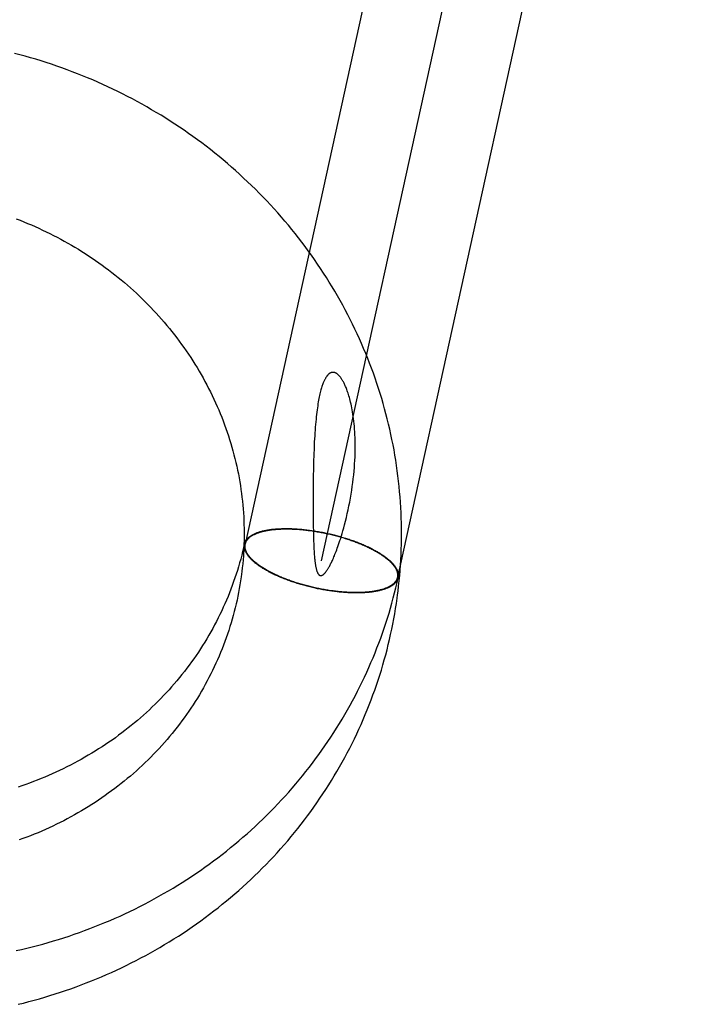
# Model space of a CAD drawing. Header units: inches. Extents: x 0 to 283, y 0 to 183.
# Tile 24 of 114: x 93.028 to 93.193, y 92.165 to 92.409. Entities that reach past the tile are written whole.
import ezdxf

# ---------------------------------------------------------------- set-up
doc = ezdxf.new("R2010")
doc.units = ezdxf.units.IN
doc.header["$LTSCALE"] = 15.583333
doc.header["$MEASUREMENT"] = 0
doc.linetypes.add('HIDDEN', pattern=[0.2, 0.1, -0.1])
doc.layers.add('DEFAULT_2', color=8, linetype='HIDDEN')

msp = doc.modelspace()

# ---------------------------------------------------------------- linework, layer by layer
at = {"layer": 'DEFAULT_2', "color": 8, "linetype": 'HIDDEN'}
for p, q in [((93.19167, 92.76844), (93.08432, 92.27936)), ((93.21052, 92.7643), (93.10317, 92.27522)), ((93.22936, 92.76016), (93.12202, 92.27108)), ((93.10126, 92.29977), (93.10122, 92.29801)), ((93.10131, 92.30146), (93.10126, 92.29977)), ((93.10122, 92.29801), (93.10119, 92.29619)), ((93.10119, 92.29619), (93.10116, 92.29433)), ((93.10116, 92.29433), (93.10115, 92.29146)), ((93.10115, 92.29146), (93.10115, 92.28869)), ((93.10115, 92.28869), (93.10116, 92.28612)), ((93.10116, 92.28612), (93.10118, 92.28381)), ((93.10118, 92.28381), (93.10121, 92.28245)), ((93.10121, 92.28245), (93.10123, 92.28125)), ((93.10123, 92.28125), (93.10126, 92.2802)), ((93.10126, 92.2802), (93.1013, 92.27927)), ((93.08409, 92.27919), (93.08412, 92.27939)), ((93.08429, 92.27915), (93.08432, 92.27936)), ((93.1013, 92.27927), (93.10133, 92.27843)), ((93.12205, 92.27129), (93.12202, 92.27108)), ((93.12225, 92.27125), (93.12222, 92.27104))]:
    msp.add_line(p, q, dxfattribs=at)
for points in [[(93.12207, 92.26678), (93.12218, 92.26765), (93.12233, 92.26894), (93.12247, 92.27023), (93.12259, 92.27153), (93.1227, 92.27282), (93.1228, 92.27412), (93.12288, 92.27542), (93.12294, 92.27672), (93.12299, 92.27802), (93.12303, 92.27932), (93.12305, 92.28062), (93.12305, 92.28192), (93.12305, 92.28322), (93.12302, 92.28452), (93.12299, 92.28582), (93.12293, 92.28712), (93.12287, 92.28842), (93.12279, 92.28972), (93.12269, 92.29102), (93.12258, 92.29232), (93.12246, 92.29362), (93.12232, 92.29492), (93.12216, 92.29621), (93.122, 92.29751), (93.12181, 92.2988), (93.12161, 92.30009), (93.1214, 92.30138), (93.12118, 92.30267), (93.12094, 92.30395), (93.12068, 92.30524), (93.12041, 92.30652), (93.12013, 92.30779), (93.11983, 92.30907), (93.11952, 92.31034), (93.11919, 92.31161), (93.11885, 92.31288), (93.11849, 92.31414), (93.11813, 92.3154), (93.11774, 92.31665), (93.11734, 92.31791), (93.11693, 92.31915), (93.11651, 92.3204), (93.11607, 92.32164), (93.11561, 92.32287), (93.11515, 92.32411), (93.11467, 92.32533), (93.11417, 92.32655), (93.11366, 92.32777), (93.11314, 92.32898), (93.11261, 92.33019), (93.11206, 92.33139), (93.1115, 92.33259), (93.11092, 92.33378), (93.11033, 92.33497), (93.10973, 92.33614), (93.10911, 92.33732), (93.10848, 92.33848), (93.10784, 92.33965), (93.10719, 92.3408), (93.10652, 92.34195), (93.10584, 92.34309), (93.10515, 92.34422), (93.10444, 92.34535), (93.10372, 92.34647), (93.10299, 92.34758), (93.10225, 92.34869), (93.10149, 92.34979), (93.10072, 92.35088), (93.09994, 92.35196), (93.09915, 92.35304), (93.09835, 92.35411), (93.09753, 92.35517), (93.0967, 92.35622), (93.09586, 92.35726), (93.09501, 92.35829), (93.09415, 92.35932), (93.09328, 92.36034), (93.09239, 92.36134), (93.09149, 92.36234), (93.09059, 92.36333), (93.08967, 92.36431), (93.08874, 92.36529), (93.0878, 92.36625), (93.08685, 92.3672), (93.08588, 92.36814), (93.08491, 92.36908), (93.08393, 92.37), (93.08294, 92.37091), (93.08193, 92.37182), (93.08092, 92.37271), (93.0799, 92.37359), (93.07887, 92.37446), (93.07783, 92.37533), (93.07677, 92.37618), (93.07571, 92.37702), (93.07464, 92.37785), (93.07357, 92.37867), (93.07248, 92.37947), (93.07138, 92.38027), (93.07027, 92.38106), (93.06916, 92.38183), (93.06804, 92.38259), (93.06691, 92.38334), (93.06577, 92.38408), (93.06462, 92.38481), (93.06347, 92.38553), (93.0623, 92.38623), (93.06113, 92.38692), (93.05996, 92.3876), (93.05877, 92.38827), (93.05758, 92.38893), (93.05638, 92.38957), (93.05517, 92.3902), (93.05396, 92.39082), (93.05274, 92.39143), (93.05151, 92.39203), (93.05028, 92.39261), (93.04904, 92.39318), (93.0478, 92.39373), (93.04654, 92.39428), (93.04529, 92.39481), (93.04403, 92.39532), (93.04276, 92.39583), (93.04149, 92.39632), (93.04021, 92.3968), (93.03892, 92.39726), (93.03764, 92.39772), (93.03634, 92.39816), (93.03505, 92.39858), (93.03375, 92.39899), (93.03244, 92.39939), (93.03113, 92.39978), (93.02982, 92.40015), (93.0285, 92.40051), (93.02718, 92.40085)], [(93.02759, 92.35989), (93.02854, 92.35952), (93.02947, 92.35915), (93.03041, 92.35876), (93.03134, 92.35837), (93.03227, 92.35796), (93.03319, 92.35755), (93.03411, 92.35712), (93.03502, 92.35669), (93.03593, 92.35625), (93.03683, 92.35579), (93.03773, 92.35533), (93.03862, 92.35485), (93.0395, 92.35437), (93.04038, 92.35388), (93.04126, 92.35338), (93.04213, 92.35286), (93.04299, 92.35234), (93.04385, 92.35181), (93.0447, 92.35127), (93.04554, 92.35073), (93.04638, 92.35017), (93.04721, 92.3496), (93.04804, 92.34903), (93.04885, 92.34844), (93.04966, 92.34785), (93.05047, 92.34725), (93.05127, 92.34664), (93.05205, 92.34602), (93.05284, 92.34539), (93.05361, 92.34475), (93.05438, 92.34411), (93.05514, 92.34346), (93.05589, 92.3428), (93.05663, 92.34213), (93.05737, 92.34145), (93.0581, 92.34077), (93.05882, 92.34007), (93.05953, 92.33937), (93.06023, 92.33866), (93.06093, 92.33795), (93.06161, 92.33723), (93.06229, 92.3365), (93.06296, 92.33576), (93.06362, 92.33501), (93.06427, 92.33426), (93.06491, 92.3335), (93.06554, 92.33274)], [(93.06554, 92.33274), (93.06617, 92.33197), (93.06678, 92.33119), (93.06738, 92.3304), (93.06798, 92.32961), (93.06856, 92.32881), (93.06914, 92.328), (93.06971, 92.32719), (93.07026, 92.32638), (93.07081, 92.32555), (93.07134, 92.32472), (93.07187, 92.32389), (93.07239, 92.32305), (93.07289, 92.3222), (93.07339, 92.32135), (93.07387, 92.32049), (93.07435, 92.31963), (93.07481, 92.31876), (93.07526, 92.31789), (93.07571, 92.31701), (93.07614, 92.31613), (93.07656, 92.31524), (93.07697, 92.31435), (93.07737, 92.31345), (93.07776, 92.31255), (93.07814, 92.31165), (93.0785, 92.31074), (93.07886, 92.30983), (93.0792, 92.30891), (93.07953, 92.30799), (93.07985, 92.30707), (93.08016, 92.30614), (93.08046, 92.30521), (93.08075, 92.30428), (93.08102, 92.30334), (93.08128, 92.3024), (93.08154, 92.30146), (93.08177, 92.30051), (93.082, 92.29957), (93.08222, 92.29861), (93.08242, 92.29766), (93.08262, 92.29671), (93.0828, 92.29575), (93.08296, 92.29479), (93.08312, 92.29383), (93.08327, 92.29287), (93.0834, 92.29191), (93.08352, 92.29094), (93.08363, 92.28997), (93.08372, 92.28901), (93.08381, 92.28804), (93.08388, 92.28707), (93.08394, 92.2861), (93.08398, 92.28513), (93.08402, 92.28416), (93.08404, 92.28319), (93.08405, 92.28222), (93.08405, 92.28125), (93.08404, 92.28028), (93.08401, 92.27931), (93.08397, 92.27834), (93.08392, 92.27737), (93.08386, 92.2764), (93.08379, 92.27543), (93.0837, 92.27447), (93.0836, 92.2735), (93.08349, 92.27254), (93.0834, 92.27186)], [(93.10893, 92.28413), (93.10917, 92.28503), (93.10939, 92.28595), (93.10961, 92.28688), (93.10982, 92.28783), (93.11002, 92.28879), (93.11021, 92.28976), (93.11039, 92.29073), (93.11055, 92.2917), (93.11071, 92.29267), (93.11085, 92.29364), (93.11098, 92.29459), (93.11109, 92.29554), (93.11119, 92.29647), (93.11128, 92.29739), (93.11136, 92.29829), (93.11143, 92.29918), (93.11148, 92.30006), (93.11152, 92.30092), (93.11155, 92.30176), (93.11157, 92.30258), (93.11157, 92.30338), (93.11157, 92.30417), (93.11156, 92.30494), (93.11154, 92.3057), (93.11151, 92.30643), (93.11147, 92.30715), (93.11142, 92.30784), (93.11136, 92.30851), (93.1113, 92.30916), (93.11123, 92.30978), (93.11116, 92.31038), (93.11108, 92.31096), (93.111, 92.31152), (93.11091, 92.31206), (93.11082, 92.31258), (93.11073, 92.31308), (93.11063, 92.31356), (93.11053, 92.31402), (93.11043, 92.31446), (93.11033, 92.31488), (93.11022, 92.31528), (93.11012, 92.31566), (93.11001, 92.31603), (93.10991, 92.31637), (93.1098, 92.3167), (93.1097, 92.31702), (93.10959, 92.31732), (93.10949, 92.3176), (93.10939, 92.31786), (93.10929, 92.31811), (93.10919, 92.31835), (93.10909, 92.31857), (93.10899, 92.31878), (93.1089, 92.31898), (93.10881, 92.31917), (93.10872, 92.31935), (93.10863, 92.31952), (93.10854, 92.31968), (93.10845, 92.31983), (93.10837, 92.31997), (93.10829, 92.3201), (93.10821, 92.32023), (93.10813, 92.32034), (93.10805, 92.32045), (93.10798, 92.32055), (93.10791, 92.32065), (93.10783, 92.32074), (93.10776, 92.32083), (93.1077, 92.32091), (93.10763, 92.32098), (93.10757, 92.32105), (93.1075, 92.32112), (93.10744, 92.32118), (93.10738, 92.32124), (93.10732, 92.32129), (93.10726, 92.32134), (93.10721, 92.32139), (93.10715, 92.32144), (93.1071, 92.32148), (93.10704, 92.32152), (93.10699, 92.32155), (93.10694, 92.32159), (93.10689, 92.32162), (93.10683, 92.32165), (93.10678, 92.32168), (93.10674, 92.3217), (93.10669, 92.32172), (93.10664, 92.32175), (93.10659, 92.32177), (93.10655, 92.32178), (93.1065, 92.3218), (93.10645, 92.32181), (93.10641, 92.32183), (93.10636, 92.32184), (93.10632, 92.32185), (93.10627, 92.32186), (93.10623, 92.32186), (93.10618, 92.32187), (93.10614, 92.32187), (93.10609, 92.32187), (93.10605, 92.32187), (93.10601, 92.32187), (93.10596, 92.32187), (93.10592, 92.32187), (93.10587, 92.32186), (93.10583, 92.32186), (93.10578, 92.32185), (93.10574, 92.32184), (93.10569, 92.32183), (93.10564, 92.32181), (93.1056, 92.3218), (93.10555, 92.32178), (93.1055, 92.32176), (93.10545, 92.32174), (93.1054, 92.32171), (93.10535, 92.32169), (93.1053, 92.32166), (93.10525, 92.32163), (93.1052, 92.32159), (93.10515, 92.32155), (93.10509, 92.32151), (93.10504, 92.32147), (93.10498, 92.32142), (93.10493, 92.32137), (93.10487, 92.32131), (93.10481, 92.32125), (93.10475, 92.32119), (93.10469, 92.32112), (93.10463, 92.32105), (93.10457, 92.32097), (93.1045, 92.32088), (93.10444, 92.32079), (93.10437, 92.32069), (93.10431, 92.32058), (93.10424, 92.32047), (93.10417, 92.32035), (93.1041, 92.32022), (93.10402, 92.32008), (93.10395, 92.31993), (93.10388, 92.31978), (93.1038, 92.31961), (93.10373, 92.31943), (93.10365, 92.31924), (93.10357, 92.31904), (93.10349, 92.31882), (93.10341, 92.31859), (93.10333, 92.31834), (93.10325, 92.31808), (93.10317, 92.3178), (93.10308, 92.31751), (93.103, 92.3172), (93.10292, 92.31688), (93.10284, 92.31654), (93.10275, 92.31618), (93.10267, 92.3158), (93.10259, 92.3154), (93.10251, 92.31498), (93.10243, 92.31454), (93.10235, 92.31407), (93.10228, 92.31359), (93.1022, 92.31308), (93.10213, 92.31256), (93.10206, 92.31201), (93.10199, 92.31144), (93.10192, 92.31085), (93.10186, 92.31024), (93.10179, 92.3096), (93.10173, 92.30895), (93.10168, 92.30828), (93.10162, 92.30759), (93.10157, 92.30688), (93.10153, 92.30615)], [(93.10153, 92.30615), (93.10148, 92.30541), (93.10144, 92.30465), (93.1014, 92.30388), (93.10137, 92.30309), (93.10131, 92.30146)], [(93.08413, 92.27942), (93.08416, 92.27954), (93.08419, 92.27965), (93.08423, 92.27976), (93.08428, 92.27987), (93.08433, 92.27998), (93.08438, 92.28009), (93.08444, 92.28019), (93.08451, 92.2803), (93.08458, 92.2804), (93.08466, 92.2805), (93.08474, 92.2806), (93.08483, 92.2807), (93.08492, 92.2808), (93.08502, 92.28089), (93.08513, 92.28099), (93.08523, 92.28108), (93.08535, 92.28117), (93.08547, 92.28126), (93.08559, 92.28134), (93.08572, 92.28143), (93.08585, 92.28151), (93.08599, 92.28159), (93.08614, 92.28167), (93.08628, 92.28175), (93.08644, 92.28183), (93.0866, 92.2819), (93.08676, 92.28198), (93.08693, 92.28205), (93.0871, 92.28212), (93.08727, 92.28218), (93.08746, 92.28225), (93.08764, 92.28231), (93.08783, 92.28237), (93.08803, 92.28243), (93.08823, 92.28248), (93.08843, 92.28254), (93.08864, 92.28259), (93.08885, 92.28264), (93.08906, 92.28269), (93.08928, 92.28274), (93.08951, 92.28278), (93.08973, 92.28282), (93.08996, 92.28286), (93.0902, 92.2829), (93.09044, 92.28293), (93.09068, 92.28297), (93.09093, 92.283), (93.09118, 92.28303), (93.09143, 92.28305), (93.09169, 92.28308), (93.09194, 92.2831), (93.09221, 92.28312), (93.09247, 92.28313), (93.09274, 92.28315), (93.09301, 92.28316), (93.09329, 92.28317), (93.09357, 92.28318), (93.09385, 92.28319), (93.09413, 92.28319), (93.09442, 92.28319), (93.0947, 92.28319), (93.09499, 92.28319), (93.09529, 92.28318), (93.09558, 92.28318), (93.09588, 92.28317), (93.09618, 92.28315), (93.09648, 92.28314), (93.09678, 92.28312), (93.09709, 92.2831), (93.09739, 92.28308), (93.0977, 92.28306), (93.09801, 92.28303), (93.09832, 92.28301), (93.09864, 92.28297), (93.09895, 92.28294), (93.09927, 92.28291), (93.09958, 92.28287), (93.0999, 92.28283), (93.10022, 92.28279), (93.10054, 92.28275), (93.10086, 92.2827), (93.10118, 92.28265), (93.1015, 92.28261), (93.10182, 92.28255), (93.10214, 92.2825), (93.10247, 92.28244), (93.10279, 92.28239), (93.10311, 92.28233), (93.10343, 92.28226), (93.10376, 92.2822), (93.10408, 92.28213), (93.1044, 92.28207), (93.10472, 92.282), (93.10504, 92.28192), (93.10536, 92.28185), (93.10568, 92.28177), (93.106, 92.2817), (93.10632, 92.28162), (93.10664, 92.28154), (93.10696, 92.28145), (93.10727, 92.28137), (93.10759, 92.28128), (93.1079, 92.28119), (93.10821, 92.2811), (93.10852, 92.28101), (93.10883, 92.28092), (93.10914, 92.28082), (93.10945, 92.28073), (93.10975, 92.28063), (93.11005, 92.28053), (93.11035, 92.28043), (93.11065, 92.28032), (93.11095, 92.28022), (93.11124, 92.28011), (93.11153, 92.28001), (93.11182, 92.2799), (93.11211, 92.27979), (93.11239, 92.27968), (93.11267, 92.27957), (93.11295, 92.27945), (93.11323, 92.27934), (93.1135, 92.27922), (93.11377, 92.2791), (93.11404, 92.27899), (93.1143, 92.27887), (93.11456, 92.27875), (93.11482, 92.27863), (93.11507, 92.2785), (93.11532, 92.27838), (93.11557, 92.27826), (93.11581, 92.27813), (93.11605, 92.27801), (93.11629, 92.27788), (93.11652, 92.27775), (93.11675, 92.27762), (93.11698, 92.27749), (93.1172, 92.27737), (93.11741, 92.27724), (93.11763, 92.2771), (93.11784, 92.27697), (93.11804, 92.27684), (93.11824, 92.27671), (93.11844, 92.27658), (93.11863, 92.27644), (93.11882, 92.27631), (93.119, 92.27618), (93.11918, 92.27604), (93.11935, 92.27591), (93.11952, 92.27578), (93.11969, 92.27564), (93.11985, 92.27551), (93.12, 92.27537), (93.12015, 92.27524), (93.1203, 92.2751), (93.12044, 92.27497), (93.12057, 92.27483), (93.1207, 92.2747), (93.12083, 92.27456), (93.12095, 92.27443), (93.12107, 92.2743), (93.12118, 92.27416), (93.12128, 92.27403), (93.12138, 92.2739), (93.12148, 92.27376), (93.12157, 92.27363), (93.12165, 92.2735), (93.12173, 92.27337), (93.1218, 92.27324), (93.12187, 92.27311), (93.12194, 92.27298), (93.12199, 92.27285), (93.12205, 92.27272), (93.12209, 92.27259), (93.12213, 92.27247), (93.12217, 92.27234), (93.1222, 92.27222), (93.12223, 92.27209), (93.12225, 92.27197), (93.12226, 92.27185), (93.12227, 92.27172), (93.12228, 92.2716), (93.12227, 92.27148), (93.12227, 92.27137), (93.12225, 92.27125)], [(93.08432, 92.27936), (93.08433, 92.27938), (93.08436, 92.27949), (93.08439, 92.2796), (93.08443, 92.27971), (93.08448, 92.27982), (93.08453, 92.27993), (93.08458, 92.28003), (93.08464, 92.28014), (93.08471, 92.28024), (93.08478, 92.28034), (93.08486, 92.28045), (93.08494, 92.28054), (93.08502, 92.28064), (93.08512, 92.28074), (93.08521, 92.28083), (93.08532, 92.28092), (93.08542, 92.28102), (93.08554, 92.28111), (93.08565, 92.28119), (93.08578, 92.28128), (93.0859, 92.28136), (93.08604, 92.28145), (93.08617, 92.28153), (93.08631, 92.28161), (93.08646, 92.28168), (93.08661, 92.28176), (93.08677, 92.28183), (93.08693, 92.28191), (93.0871, 92.28197), (93.08727, 92.28204), (93.08744, 92.28211), (93.08762, 92.28217), (93.0878, 92.28223), (93.08799, 92.28229), (93.08819, 92.28235), (93.08838, 92.28241), (93.08858, 92.28246), (93.08879, 92.28251), (93.089, 92.28256), (93.08921, 92.28261), (93.08943, 92.28266), (93.08965, 92.2827), (93.08987, 92.28274), (93.0901, 92.28278), (93.09034, 92.28282), (93.09057, 92.28285), (93.09081, 92.28288), (93.09106, 92.28292), (93.0913, 92.28294), (93.09155, 92.28297), (93.09181, 92.28299), (93.09206, 92.28301), (93.09232, 92.28303), (93.09259, 92.28305), (93.09285, 92.28307), (93.09312, 92.28308), (93.09339, 92.28309), (93.09367, 92.2831), (93.09394, 92.2831), (93.09422, 92.28311), (93.09451, 92.28311), (93.09479, 92.28311), (93.09508, 92.2831), (93.09537, 92.2831), (93.09566, 92.28309), (93.09596, 92.28308), (93.09625, 92.28307), (93.09655, 92.28306), (93.09685, 92.28304), (93.09715, 92.28302), (93.09745, 92.283), (93.09776, 92.28298), (93.09807, 92.28295), (93.09837, 92.28292), (93.09868, 92.28289), (93.099, 92.28286), (93.09931, 92.28283), (93.09962, 92.28279), (93.09993, 92.28275), (93.10025, 92.28271), (93.10057, 92.28267), (93.10088, 92.28262), (93.1012, 92.28258), (93.10152, 92.28253), (93.10184, 92.28248), (93.10215, 92.28242), (93.10247, 92.28237), (93.10279, 92.28231), (93.10311, 92.28225), (93.10343, 92.28219), (93.10375, 92.28213), (93.10407, 92.28206), (93.10439, 92.28199), (93.10471, 92.28192), (93.10502, 92.28185), (93.10534, 92.28178), (93.10566, 92.2817), (93.10597, 92.28163), (93.10629, 92.28155), (93.1066, 92.28147), (93.10692, 92.28139), (93.10723, 92.2813), (93.10754, 92.28122), (93.10785, 92.28113), (93.10816, 92.28104), (93.10847, 92.28095), (93.10877, 92.28086), (93.10908, 92.28076), (93.10938, 92.28067), (93.10968, 92.28057), (93.10998, 92.28047), (93.11028, 92.28037), (93.11057, 92.28027), (93.11086, 92.28017), (93.11115, 92.28006), (93.11144, 92.27996), (93.11173, 92.27985), (93.11201, 92.27974), (93.11229, 92.27963), (93.11257, 92.27952), (93.11285, 92.27941), (93.11312, 92.27929), (93.11339, 92.27918), (93.11366, 92.27906), (93.11392, 92.27895), (93.11418, 92.27883), (93.11444, 92.27871), (93.11469, 92.27859), (93.11495, 92.27847), (93.11519, 92.27835), (93.11544, 92.27822), (93.11568, 92.2781), (93.11592, 92.27798), (93.11615, 92.27785), (93.11638, 92.27772), (93.11661, 92.2776), (93.11683, 92.27747), (93.11705, 92.27734), (93.11726, 92.27721), (93.11748, 92.27708), (93.11768, 92.27696), (93.11788, 92.27682), (93.11808, 92.27669), (93.11828, 92.27656), (93.11847, 92.27643), (93.11865, 92.2763), (93.11883, 92.27617), (93.11901, 92.27604), (93.11918, 92.2759), (93.11935, 92.27577), (93.11951, 92.27564), (93.11967, 92.2755), (93.11982, 92.27537), (93.11997, 92.27524), (93.12012, 92.2751), (93.12026, 92.27497), (93.12039, 92.27484), (93.12052, 92.2747), (93.12064, 92.27457), (93.12076, 92.27444), (93.12088, 92.27431), (93.12099, 92.27417), (93.12109, 92.27404), (93.12119, 92.27391), (93.12128, 92.27378), (93.12137, 92.27365), (93.12146, 92.27352), (93.12153, 92.27339), (93.12161, 92.27326), (93.12168, 92.27313), (93.12174, 92.273), (93.1218, 92.27287), (93.12185, 92.27275), (93.12189, 92.27262), (93.12194, 92.2725), (93.12197, 92.27237), (93.122, 92.27225), (93.12203, 92.27212), (93.12205, 92.272), (93.12206, 92.27188), (93.12207, 92.27176), (93.12207, 92.27164), (93.12207, 92.27152), (93.12207, 92.27141), (93.12205, 92.27129)], [(93.10133, 92.27843), (93.10135, 92.27804), (93.10138, 92.27767), (93.1014, 92.27731), (93.10142, 92.27697), (93.10144, 92.27665), (93.10147, 92.27634), (93.10149, 92.27605), (93.10152, 92.27578), (93.10154, 92.27552), (93.10157, 92.27528), (93.1016, 92.27505), (93.10162, 92.27484), (93.10165, 92.27463), (93.10168, 92.27444), (93.10171, 92.27425), (93.10174, 92.27408), (93.10177, 92.27391), (93.1018, 92.27375), (93.10183, 92.2736), (93.10186, 92.27346), (93.10189, 92.27332), (93.10192, 92.2732), (93.10195, 92.27308), (93.10198, 92.27297), (93.10201, 92.27286), (93.10204, 92.27276), (93.10207, 92.27267), (93.1021, 92.27258), (93.10213, 92.2725), (93.10216, 92.27243), (93.10219, 92.27236), (93.10222, 92.27229), (93.10225, 92.27223), (93.10228, 92.27217), (93.10231, 92.27211), (93.10234, 92.27206), (93.10237, 92.27202), (93.1024, 92.27198), (93.10243, 92.27194), (93.10245, 92.2719), (93.10248, 92.27187), (93.10251, 92.27184), (93.10253, 92.27181), (93.10256, 92.27178), (93.10258, 92.27176), (93.10261, 92.27173), (93.10263, 92.27171), (93.10265, 92.27169), (93.10268, 92.27168), (93.1027, 92.27166), (93.10272, 92.27165), (93.10275, 92.27163), (93.10277, 92.27162), (93.10279, 92.27161), (93.10282, 92.2716), (93.10284, 92.27159), (93.10286, 92.27158), (93.10288, 92.27158), (93.10291, 92.27157), (93.10293, 92.27157), (93.10295, 92.27156), (93.10298, 92.27156), (93.103, 92.27156), (93.10302, 92.27156), (93.10305, 92.27155), (93.10307, 92.27155), (93.1031, 92.27156), (93.10312, 92.27156), (93.10315, 92.27156), (93.10318, 92.27157), (93.1032, 92.27157), (93.10323, 92.27158), (93.10326, 92.27159), (93.10329, 92.2716), (93.10332, 92.27161), (93.10335, 92.27162), (93.10339, 92.27164), (93.10342, 92.27165), (93.10346, 92.27167), (93.1035, 92.27169), (93.10354, 92.27172), (93.10358, 92.27174), (93.10362, 92.27177), (93.10367, 92.27181), (93.10371, 92.27184), (93.10376, 92.27188), (93.10381, 92.27193), (93.10386, 92.27197), (93.10392, 92.27203), (93.10397, 92.27208), (93.10403, 92.27214), (93.10409, 92.27221), (93.10415, 92.27228), (93.10421, 92.27235), (93.10428, 92.27244), (93.10434, 92.27252), (93.10441, 92.27262), (93.10449, 92.27272), (93.10456, 92.27282), (93.10464, 92.27294), (93.10472, 92.27306), (93.1048, 92.27319), (93.10489, 92.27333), (93.10498, 92.27348), (93.10507, 92.27364), (93.10517, 92.27381), (93.10526, 92.27399), (93.10536, 92.27418), (93.10546, 92.27438), (93.10557, 92.27459), (93.10568, 92.27481), (93.10579, 92.27505), (93.10591, 92.2753), (93.10603, 92.27556), (93.10615, 92.27585), (93.10628, 92.27615), (93.10642, 92.27647), (93.10656, 92.27681), (93.1067, 92.27716), (93.10684, 92.27754), (93.10699, 92.27793), (93.10714, 92.27834), (93.1073, 92.27877), (93.10746, 92.27923), (93.10762, 92.27971), (93.10779, 92.28023), (93.10797, 92.28077), (93.10815, 92.28136), (93.10833, 92.28199), (93.10853, 92.28265), (93.10873, 92.28337), (93.10893, 92.28413)], [(93.08413, 92.27942), (93.08391, 92.27846), (93.08369, 92.27751), (93.08345, 92.27657), (93.0832, 92.27563), (93.08294, 92.27469), (93.08267, 92.27375), (93.08239, 92.27282), (93.08209, 92.27189), (93.08178, 92.27096), (93.08146, 92.27004), (93.08113, 92.26912), (93.08079, 92.26821), (93.08044, 92.2673), (93.08007, 92.26639), (93.07969, 92.26549), (93.0793, 92.26459), (93.0789, 92.2637), (93.07849, 92.26282), (93.07807, 92.26193), (93.07764, 92.26106), (93.07719, 92.26018), (93.07674, 92.25932), (93.07627, 92.25846), (93.07579, 92.2576), (93.0753, 92.25675), (93.0748, 92.25591), (93.0743, 92.25507), (93.07378, 92.25424), (93.07325, 92.25341), (93.07271, 92.25259), (93.07215, 92.25178), (93.07159, 92.25097), (93.07102, 92.25017), (93.07044, 92.24938), (93.06985, 92.24859), (93.06925, 92.24781), (93.06864, 92.24704), (93.06802, 92.24627), (93.06739, 92.24551), (93.06675, 92.24476), (93.0661, 92.24402), (93.06545, 92.24328), (93.06478, 92.24255), (93.0641, 92.24183), (93.06342, 92.24112), (93.06273, 92.24041), (93.06202, 92.23971), (93.06131, 92.23902), (93.06059, 92.23834), (93.05987, 92.23767), (93.05913, 92.237), (93.05838, 92.23635), (93.05763, 92.2357), (93.05687, 92.23506), (93.0561, 92.23443), (93.05533, 92.23381), (93.05454, 92.23319), (93.05375, 92.23259), (93.05295, 92.23199), (93.05215, 92.2314), (93.05134, 92.23083), (93.05051, 92.23026), (93.04969, 92.2297), (93.04885, 92.22915), (93.04801, 92.22861), (93.04717, 92.22807), (93.04631, 92.22755), (93.04545, 92.22704), (93.04458, 92.22654), (93.04371, 92.22604), (93.04283, 92.22556), (93.04195, 92.22509), (93.04106, 92.22462), (93.04016, 92.22417), (93.03926, 92.22372), (93.03835, 92.22329), (93.03744, 92.22286), (93.03652, 92.22245), (93.0356, 92.22205), (93.03467, 92.22165), (93.03374, 92.22127), (93.0328, 92.22089), (93.03186, 92.22053), (93.03091, 92.22018), (93.02996, 92.21984), (93.02901, 92.2195), (93.02805, 92.21918)], [(93.12221, 92.27102), (93.12218, 92.2709), (93.12215, 92.27079), (93.12211, 92.27068), (93.12206, 92.27057), (93.12201, 92.27046), (93.12196, 92.27035), (93.1219, 92.27025), (93.12183, 92.27014), (93.12176, 92.27004), (93.12168, 92.26994), (93.1216, 92.26984), (93.12151, 92.26974), (93.12142, 92.26964), (93.12132, 92.26955), (93.12122, 92.26945), (93.12111, 92.26936), (93.12099, 92.26927), (93.12087, 92.26918), (93.12075, 92.26909), (93.12062, 92.26901), (93.12049, 92.26892), (93.12035, 92.26884), (93.12021, 92.26876), (93.12006, 92.26869), (93.1199, 92.26861), (93.11975, 92.26853), (93.11958, 92.26846), (93.11942, 92.26839), (93.11924, 92.26832), (93.11907, 92.26826), (93.11889, 92.26819), (93.1187, 92.26813), (93.11851, 92.26807), (93.11832, 92.26801), (93.11812, 92.26795), (93.11791, 92.2679), (93.11771, 92.26785), (93.11749, 92.2678), (93.11728, 92.26775), (93.11706, 92.2677), (93.11684, 92.26766), (93.11661, 92.26762), (93.11638, 92.26758), (93.11614, 92.26754), (93.1159, 92.2675), (93.11566, 92.26747), (93.11541, 92.26744), (93.11517, 92.26741), (93.11491, 92.26739), (93.11466, 92.26736), (93.1144, 92.26734), (93.11413, 92.26732), (93.11387, 92.2673), (93.1136, 92.26729), (93.11333, 92.26728), (93.11305, 92.26726), (93.11278, 92.26726), (93.11249, 92.26725), (93.11221, 92.26725), (93.11193, 92.26725), (93.11164, 92.26725), (93.11135, 92.26725), (93.11106, 92.26725), (93.11076, 92.26726), (93.11046, 92.26727), (93.11016, 92.26728), (93.10986, 92.2673), (93.10956, 92.26732), (93.10925, 92.26733), (93.10895, 92.26736), (93.10864, 92.26738), (93.10833, 92.26741), (93.10802, 92.26743), (93.1077, 92.26746), (93.10739, 92.2675), (93.10708, 92.26753), (93.10676, 92.26757), (93.10644, 92.26761), (93.10612, 92.26765), (93.1058, 92.26769), (93.10548, 92.26774), (93.10516, 92.26778), (93.10484, 92.26783), (93.10452, 92.26788), (93.1042, 92.26794), (93.10388, 92.26799), (93.10355, 92.26805), (93.10323, 92.26811), (93.10291, 92.26817), (93.10259, 92.26824), (93.10226, 92.2683), (93.10194, 92.26837), (93.10162, 92.26844), (93.1013, 92.26851), (93.10098, 92.26859), (93.10066, 92.26866), (93.10034, 92.26874), (93.10002, 92.26882), (93.0997, 92.2689), (93.09938, 92.26899), (93.09907, 92.26907), (93.09875, 92.26916), (93.09844, 92.26925), (93.09813, 92.26934), (93.09782, 92.26943), (93.09751, 92.26952), (93.0972, 92.26962), (93.0969, 92.26971), (93.09659, 92.26981), (93.09629, 92.26991), (93.09599, 92.27001), (93.09569, 92.27011), (93.0954, 92.27022), (93.0951, 92.27032), (93.09481, 92.27043), (93.09452, 92.27054), (93.09424, 92.27065), (93.09395, 92.27076), (93.09367, 92.27087), (93.09339, 92.27099), (93.09312, 92.2711), (93.09284, 92.27122), (93.09257, 92.27133), (93.09231, 92.27145), (93.09204, 92.27157), (93.09178, 92.27169), (93.09152, 92.27181), (93.09127, 92.27193), (93.09102, 92.27206), (93.09077, 92.27218), (93.09053, 92.27231), (93.09029, 92.27243), (93.09005, 92.27256), (93.08982, 92.27269), (93.08959, 92.27281), (93.08937, 92.27294), (93.08914, 92.27307), (93.08893, 92.2732), (93.08871, 92.27333), (93.08851, 92.27346), (93.0883, 92.2736), (93.0881, 92.27373), (93.0879, 92.27386), (93.08771, 92.27399), (93.08752, 92.27413), (93.08734, 92.27426), (93.08716, 92.27439), (93.08699, 92.27453), (93.08682, 92.27466), (93.08666, 92.2748), (93.0865, 92.27493), (93.08634, 92.27507), (93.08619, 92.2752), (93.08604, 92.27534), (93.0859, 92.27547), (93.08577, 92.2756), (93.08564, 92.27574), (93.08551, 92.27587), (93.08539, 92.27601), (93.08528, 92.27614), (93.08517, 92.27628), (93.08506, 92.27641), (93.08496, 92.27654), (93.08487, 92.27667), (93.08478, 92.27681), (93.08469, 92.27694), (93.08461, 92.27707), (93.08454, 92.2772), (93.08447, 92.27733), (93.08441, 92.27746), (93.08435, 92.27759), (93.0843, 92.27772), (93.08425, 92.27784), (93.08421, 92.27797), (93.08417, 92.2781), (93.08414, 92.27822), (93.08411, 92.27835), (93.08409, 92.27847), (93.08408, 92.27859), (93.08407, 92.27871), (93.08407, 92.27883), (93.08407, 92.27895), (93.08407, 92.27907), (93.08409, 92.27919)], [(93.12202, 92.27108), (93.12201, 92.27106), (93.12198, 92.27095), (93.12195, 92.27084), (93.12191, 92.27073), (93.12187, 92.27062), (93.12182, 92.27051), (93.12176, 92.2704), (93.1217, 92.2703), (93.12163, 92.2702), (93.12156, 92.27009), (93.12149, 92.26999), (93.1214, 92.26989), (93.12132, 92.2698), (93.12123, 92.2697), (93.12113, 92.26961), (93.12103, 92.26951), (93.12092, 92.26942), (93.12081, 92.26933), (93.12069, 92.26924), (93.12057, 92.26916), (93.12044, 92.26907), (93.12031, 92.26899), (93.12017, 92.26891), (93.12003, 92.26883), (93.11988, 92.26875), (93.11973, 92.26868), (93.11957, 92.2686), (93.11941, 92.26853), (93.11924, 92.26846), (93.11907, 92.2684), (93.1189, 92.26833), (93.11872, 92.26827), (93.11854, 92.2682), (93.11835, 92.26814), (93.11816, 92.26809), (93.11796, 92.26803), (93.11776, 92.26798), (93.11755, 92.26792), (93.11734, 92.26787), (93.11713, 92.26783), (93.11691, 92.26778), (93.11669, 92.26774), (93.11647, 92.2677), (93.11624, 92.26766), (93.11601, 92.26762), (93.11577, 92.26759), (93.11553, 92.26755), (93.11529, 92.26752), (93.11504, 92.26749), (93.11479, 92.26747), (93.11454, 92.26744), (93.11428, 92.26742), (93.11402, 92.2674), (93.11376, 92.26739), (93.11349, 92.26737), (93.11322, 92.26736), (93.11295, 92.26735), (93.11267, 92.26734), (93.1124, 92.26733), (93.11212, 92.26733), (93.11183, 92.26733), (93.11155, 92.26733), (93.11126, 92.26733), (93.11097, 92.26734), (93.11068, 92.26735), (93.11039, 92.26736), (93.11009, 92.26737), (93.10979, 92.26738), (93.10949, 92.2674), (93.10919, 92.26742), (93.10889, 92.26744), (93.10858, 92.26746), (93.10827, 92.26749), (93.10797, 92.26751), (93.10766, 92.26754), (93.10735, 92.26758), (93.10703, 92.26761), (93.10672, 92.26765), (93.10641, 92.26769), (93.10609, 92.26773), (93.10578, 92.26777), (93.10546, 92.26781), (93.10514, 92.26786), (93.10482, 92.26791), (93.10451, 92.26796), (93.10419, 92.26801), (93.10387, 92.26807), (93.10355, 92.26813), (93.10323, 92.26819), (93.10291, 92.26825), (93.10259, 92.26831), (93.10227, 92.26838), (93.10195, 92.26844), (93.10164, 92.26851), (93.10132, 92.26859), (93.101, 92.26866), (93.10068, 92.26873), (93.10037, 92.26881), (93.10005, 92.26889), (93.09974, 92.26897), (93.09942, 92.26905), (93.09911, 92.26914), (93.0988, 92.26922), (93.09849, 92.26931), (93.09818, 92.2694), (93.09787, 92.26949), (93.09757, 92.26958), (93.09726, 92.26967), (93.09696, 92.26977), (93.09666, 92.26987), (93.09636, 92.26997), (93.09607, 92.27007), (93.09577, 92.27017), (93.09548, 92.27027), (93.09519, 92.27038), (93.0949, 92.27048), (93.09461, 92.27059), (93.09433, 92.2707), (93.09405, 92.27081), (93.09377, 92.27092), (93.09349, 92.27103), (93.09322, 92.27114), (93.09295, 92.27126), (93.09268, 92.27137), (93.09242, 92.27149), (93.09216, 92.27161), (93.0919, 92.27173), (93.09165, 92.27185), (93.0914, 92.27197), (93.09115, 92.27209), (93.0909, 92.27221), (93.09066, 92.27234), (93.09042, 92.27246), (93.09019, 92.27259), (93.08996, 92.27271), (93.08973, 92.27284), (93.08951, 92.27297), (93.08929, 92.2731), (93.08908, 92.27322), (93.08887, 92.27335), (93.08866, 92.27348), (93.08846, 92.27361), (93.08826, 92.27374), (93.08806, 92.27388), (93.08787, 92.27401), (93.08769, 92.27414), (93.08751, 92.27427), (93.08733, 92.2744), (93.08716, 92.27454), (93.08699, 92.27467), (93.08683, 92.2748), (93.08667, 92.27493), (93.08652, 92.27507), (93.08637, 92.2752), (93.08622, 92.27533), (93.08609, 92.27547), (93.08595, 92.2756), (93.08582, 92.27573), (93.0857, 92.27587), (93.08558, 92.276), (93.08546, 92.27613), (93.08535, 92.27626), (93.08525, 92.2764), (93.08515, 92.27653), (93.08506, 92.27666), (93.08497, 92.27679), (93.08489, 92.27692), (93.08481, 92.27705), (93.08473, 92.27718), (93.08467, 92.27731), (93.0846, 92.27744), (93.08455, 92.27756), (93.08449, 92.27769), (93.08445, 92.27782), (93.08441, 92.27794), (93.08437, 92.27807), (93.08434, 92.27819), (93.08431, 92.27831), (93.08429, 92.27844), (93.08428, 92.27856), (93.08427, 92.27868), (93.08427, 92.2788), (93.08427, 92.27891), (93.08428, 92.27903), (93.08429, 92.27915)], [(93.0834, 92.27186), (93.08331, 92.2712), (93.08317, 92.27024), (93.08302, 92.26928), (93.08285, 92.26833), (93.08268, 92.26737), (93.08249, 92.26642), (93.08229, 92.26547), (93.08207, 92.26452), (93.08185, 92.26358), (93.08161, 92.26263), (93.08136, 92.26169), (93.0811, 92.26076), (93.08083, 92.25983), (93.08054, 92.2589), (93.08025, 92.25797), (93.07994, 92.25705), (93.07962, 92.25613), (93.07929, 92.25521), (93.07895, 92.2543), (93.07859, 92.2534), (93.07823, 92.2525), (93.07785, 92.2516), (93.07746, 92.25071), (93.07706, 92.24982), (93.07665, 92.24893), (93.07623, 92.24805), (93.0758, 92.24718), (93.07535, 92.24631), (93.0749, 92.24545), (93.07443, 92.24459), (93.07396, 92.24374), (93.07347, 92.24289), (93.07297, 92.24205), (93.07247, 92.24122), (93.07195, 92.24039), (93.07142, 92.23956), (93.07088, 92.23875), (93.07033, 92.23794), (93.06977, 92.23713), (93.0692, 92.23634), (93.06862, 92.23555), (93.06804, 92.23476), (93.06744, 92.23398), (93.06683, 92.23321), (93.06621, 92.23245), (93.06558, 92.2317), (93.06495, 92.23095), (93.0643, 92.23021), (93.06365, 92.22947), (93.06298, 92.22874), (93.06231, 92.22803), (93.06163, 92.22731), (93.06094, 92.22661), (93.06024, 92.22591), (93.05953, 92.22523), (93.05881, 92.22455), (93.05809, 92.22388), (93.05736, 92.22321), (93.05661, 92.22256), (93.05587, 92.22191), (93.05511, 92.22127), (93.05434, 92.22064), (93.05357, 92.22002), (93.05279, 92.21941), (93.052, 92.21881), (93.05121, 92.21821), (93.0504, 92.21763), (93.04959, 92.21705), (93.04878, 92.21648), (93.04795, 92.21592), (93.04712, 92.21537), (93.04629, 92.21483), (93.04544, 92.2143), (93.04459, 92.21378), (93.04374, 92.21327), (93.04287, 92.21277), (93.042, 92.21227), (93.04113, 92.21179), (93.04025, 92.21132), (93.03936, 92.21085), (93.03847, 92.2104), (93.03757, 92.20996), (93.03667, 92.20952), (93.03576, 92.2091), (93.03484, 92.20868), (93.03393, 92.20828), (93.033, 92.20788), (93.03207, 92.2075), (93.03114, 92.20713), (93.0302, 92.20676), (93.02926, 92.20641), (93.02831, 92.20607)], [(93.05576, 92.18839), (93.05698, 92.18898), (93.05818, 92.18958), (93.05939, 92.1902), (93.06058, 92.19083), (93.06177, 92.19147), (93.06295, 92.19212), (93.06412, 92.19279), (93.06529, 92.19347), (93.06644, 92.19416), (93.06759, 92.19486), (93.06873, 92.19557), (93.06986, 92.19629), (93.07099, 92.19703), (93.0721, 92.19778), (93.07321, 92.19854), (93.07431, 92.19931), (93.0754, 92.20009), (93.07648, 92.20088), (93.07755, 92.20169), (93.07861, 92.2025), (93.07966, 92.20333), (93.0807, 92.20417), (93.08173, 92.20502), (93.08276, 92.20587), (93.08377, 92.20674), (93.08477, 92.20762), (93.08576, 92.20851), (93.08675, 92.20941), (93.08772, 92.21032), (93.08868, 92.21124), (93.08963, 92.21217), (93.09057, 92.21311), (93.0915, 92.21406), (93.09242, 92.21502), (93.09333, 92.21598), (93.09422, 92.21696), (93.09511, 92.21795), (93.09598, 92.21894), (93.09684, 92.21995), (93.09769, 92.22096), (93.09853, 92.22198), (93.09936, 92.22301), (93.10018, 92.22405), (93.10098, 92.2251), (93.10177, 92.22616), (93.10255, 92.22722), (93.10332, 92.22829), (93.10407, 92.22937), (93.10482, 92.23046), (93.10555, 92.23155), (93.10626, 92.23265), (93.10697, 92.23376), (93.10766, 92.23488), (93.10834, 92.236), (93.10901, 92.23713), (93.10966, 92.23827), (93.1103, 92.23942), (93.11093, 92.24057), (93.11155, 92.24172), (93.11215, 92.24289), (93.11274, 92.24406), (93.11331, 92.24523), (93.11388, 92.24642), (93.11442, 92.2476), (93.11496, 92.2488), (93.11548, 92.24999), (93.11599, 92.2512), (93.11648, 92.25241), (93.11696, 92.25362), (93.11743, 92.25484), (93.11788, 92.25606), (93.11832, 92.25729), (93.11875, 92.25853), (93.11916, 92.25976), (93.11956, 92.261), (93.11994, 92.26225), (93.12031, 92.2635), (93.12066, 92.26475), (93.121, 92.26601), (93.12133, 92.26727), (93.12164, 92.26854), (93.12194, 92.2698), (93.12222, 92.27104)], [(93.02808, 92.16538), (93.02941, 92.1657), (93.03073, 92.16604), (93.03204, 92.1664), (93.03335, 92.16676), (93.03466, 92.16714), (93.03596, 92.16753), (93.03726, 92.16794), (93.03856, 92.16836), (93.03984, 92.16879), (93.04113, 92.16924), (93.04241, 92.1697), (93.04368, 92.17017), (93.04495, 92.17066), (93.04621, 92.17116), (93.04746, 92.17167), (93.04871, 92.17219), (93.04996, 92.17273), (93.0512, 92.17328), (93.05243, 92.17384), (93.05365, 92.17442), (93.05487, 92.17501), (93.05608, 92.17561), (93.05728, 92.17622), (93.05848, 92.17685), (93.05967, 92.17749), (93.06085, 92.17814), (93.06203, 92.1788), (93.06319, 92.17948), (93.06435, 92.18016), (93.0655, 92.18086), (93.06665, 92.18157), (93.06778, 92.18229), (93.06891, 92.18303), (93.07003, 92.18377), (93.07114, 92.18453), (93.07224, 92.1853), (93.07333, 92.18608), (93.07441, 92.18687), (93.07548, 92.18767), (93.07655, 92.18849), (93.0776, 92.18931), (93.07865, 92.19014), (93.07968, 92.19099), (93.08071, 92.19185), (93.08172, 92.19271), (93.08273, 92.19359), (93.08372, 92.19448), (93.08471, 92.19538), (93.08568, 92.19628), (93.08665, 92.1972), (93.0876, 92.19813), (93.08854, 92.19907), (93.08948, 92.20001), (93.0904, 92.20097), (93.09131, 92.20194), (93.09221, 92.20291), (93.09309, 92.2039), (93.09397, 92.20489), (93.09484, 92.20589), (93.09569, 92.20691), (93.09653, 92.20793), (93.09736, 92.20895), (93.09818, 92.20999), (93.09899, 92.21104), (93.09978, 92.21209), (93.10057, 92.21315), (93.10134, 92.21423), (93.10209, 92.2153), (93.10284, 92.21639), (93.10357, 92.21748), (93.10429, 92.21858), (93.105, 92.21969), (93.1057, 92.22081), (93.10638, 92.22193), (93.10705, 92.22306), (93.10771, 92.2242), (93.10835, 92.22534), (93.10898, 92.22649), (93.1096, 92.22765), (93.11021, 92.22881), (93.1108, 92.22998), (93.11138, 92.23115), (93.11194, 92.23233), (93.11249, 92.23352), (93.11303, 92.23471), (93.11356, 92.23591), (93.11407, 92.23711), (93.11456, 92.23832), (93.11505, 92.23954), (93.11552, 92.24075), (93.11597, 92.24198), (93.11642, 92.24321), (93.11684, 92.24444), (93.11726, 92.24568), (93.11766, 92.24692), (93.11805, 92.24816), (93.11842, 92.24941), (93.11878, 92.25067), (93.11912, 92.25192), (93.11945, 92.25318), (93.11976, 92.25445), (93.12007, 92.25572), (93.12035, 92.25699), (93.12063, 92.25826), (93.12088, 92.25954), (93.12113, 92.26081), (93.12136, 92.2621), (93.12157, 92.26338), (93.12177, 92.26467), (93.12196, 92.26595), (93.12207, 92.26678)], [(93.02757, 92.17867), (93.0289, 92.17897), (93.03023, 92.17929), (93.03155, 92.17962), (93.03287, 92.17996), (93.03418, 92.18031), (93.03549, 92.18068), (93.0368, 92.18107), (93.0381, 92.18146), (93.0394, 92.18187), (93.04069, 92.18229), (93.04198, 92.18273), (93.04326, 92.18318), (93.04453, 92.18364), (93.0458, 92.18412), (93.04707, 92.18461), (93.04833, 92.18511), (93.04958, 92.18562), (93.05083, 92.18615), (93.05207, 92.18669), (93.05331, 92.18724), (93.05454, 92.18781), (93.05576, 92.18839)]]:
    msp.add_lwpolyline(points, dxfattribs=at)

doc.saveas('drawing.dxf')
